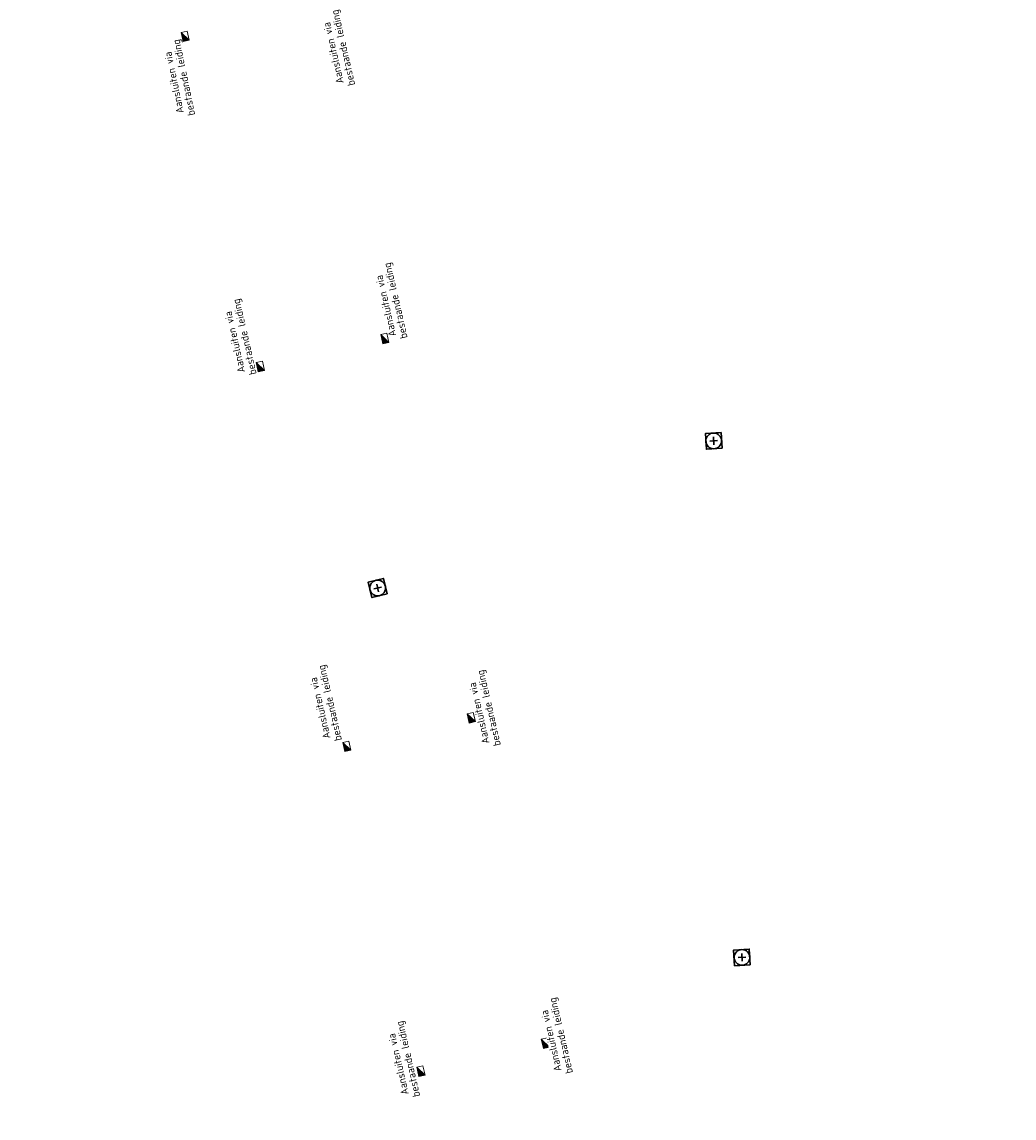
# Model space of a CAD drawing. Header units: metres. Extents: x 162336 to 163132, y 502484 to 502926.
# Tile 15 of 37: x 162361 to 162408, y 502763 to 502816. Entities that reach past the tile are written whole.
import ezdxf

# ---------------------------------------------------------------- set-up
doc = ezdxf.new("R2010")
doc.units = ezdxf.units.M
for name, color, linetype, lineweight in [('N-WE-GW-GROND_TEELAARDE-A-200', 7, 'Continuous', 18), ('N-WE-RI-HWA_KOLK-S', 150, 'Continuous', 13), ('N-WE-RI-PUT-OPHOOGTEBRENGEN_HWA-S', 150, 'Continuous', 30), ('N-WE-RI-PUT-OPHOOGTEBRENGEN_VWA-S', 20, 'Continuous', 30), ('X-XX-AL-LEGENDA-G', 7, 'Continuous', 0)]:
    doc.layers.add(name, color=color, linetype=linetype, lineweight=lineweight)
doc.layers.add('N-WE-RI-HWA_KOLK-S-200', color=150, linetype='Continuous', lineweight=25, true_color=0x007fff)
doc.styles.add('NLCS-ISO-T18', font='NLCS-ISO.ttf', dxfattribs={"height": 0.0018})

# ---------------------------------------------------------------- blocks, each defined once
blk = doc.blocks.new('N-SRI-KOLK_TROTTOIR-SO77')
at = {"layer": 'N-WE-RI-HWA_KOLK-S', "linetype": 'Continuous'}
blk.add_hatch(color=256, dxfattribs=at).paths.add_polyline_path([(-0.342, 0.153), (-0.243, -0.286), (0.05, -0.219)])
at = {"layer": 'N-WE-RI-HWA_KOLK-S', "ltscale": 0.2}
blk.add_line((0.05, -0.219), (-0.342, 0.153), dxfattribs=at)
at = {"layer": 'N-WE-RI-HWA_KOLK-S', "ltscale": 0.2, "flags": 128}
blk.add_lwpolyline([(0.05, -0.219), (-0.05, 0.219), (-0.342, 0.153), (-0.243, -0.286), (0.05, -0.219)], dxfattribs=at)
blk = doc.blocks.new('N-SRI-KOLK_TROTTOIR-SO78')
at = {"layer": 'N-WE-RI-HWA_KOLK-S', "linetype": 'Continuous'}
blk.add_hatch(color=256, dxfattribs=at).paths.add_polyline_path([(-0.342, 0.153), (-0.243, -0.286), (0.05, -0.219)])
at = {"layer": 'N-WE-RI-HWA_KOLK-S', "ltscale": 0.2}
blk.add_line((0.05, -0.219), (-0.342, 0.153), dxfattribs=at)
at = {"layer": 'N-WE-RI-HWA_KOLK-S', "ltscale": 0.2, "flags": 128}
blk.add_lwpolyline([(0.05, -0.219), (-0.05, 0.219), (-0.342, 0.153), (-0.243, -0.286), (0.05, -0.219)], dxfattribs=at)
blk = doc.blocks.new('N-SRI-KOLK_TROTTOIR-SO79')
at = {"layer": 'N-WE-RI-HWA_KOLK-S', "linetype": 'Continuous'}
blk.add_hatch(color=256, dxfattribs=at).paths.add_polyline_path([(-0.342, 0.153), (-0.243, -0.286), (0.05, -0.219)])
at = {"layer": 'N-WE-RI-HWA_KOLK-S', "ltscale": 0.2}
blk.add_line((0.05, -0.219), (-0.342, 0.153), dxfattribs=at)
at = {"layer": 'N-WE-RI-HWA_KOLK-S', "ltscale": 0.2, "flags": 128}
blk.add_lwpolyline([(0.05, -0.219), (-0.05, 0.219), (-0.342, 0.153), (-0.243, -0.286), (0.05, -0.219)], dxfattribs=at)
blk = doc.blocks.new('N-SRI-KOLK_TROTTOIR-SO80')
at = {"layer": 'N-WE-RI-HWA_KOLK-S', "linetype": 'Continuous'}
blk.add_hatch(color=256, dxfattribs=at).paths.add_polyline_path([(-0.342, 0.153), (-0.243, -0.286), (0.05, -0.219)])
at = {"layer": 'N-WE-RI-HWA_KOLK-S', "ltscale": 0.2}
blk.add_line((0.05, -0.219), (-0.342, 0.153), dxfattribs=at)
at = {"layer": 'N-WE-RI-HWA_KOLK-S', "ltscale": 0.2, "flags": 128}
blk.add_lwpolyline([(0.05, -0.219), (-0.05, 0.219), (-0.342, 0.153), (-0.243, -0.286), (0.05, -0.219)], dxfattribs=at)
blk = doc.blocks.new('N-SRI-KOLK_TROTTOIR-SO83')
at = {"layer": 'N-WE-RI-HWA_KOLK-S', "linetype": 'Continuous'}
blk.add_hatch(color=256, dxfattribs=at).paths.add_polyline_path([(-0.342, 0.153), (-0.243, -0.286), (0.05, -0.219)])
at = {"layer": 'N-WE-RI-HWA_KOLK-S', "ltscale": 0.2}
blk.add_line((0.05, -0.219), (-0.342, 0.153), dxfattribs=at)
at = {"layer": 'N-WE-RI-HWA_KOLK-S', "ltscale": 0.2, "flags": 128}
blk.add_lwpolyline([(0.05, -0.219), (-0.05, 0.219), (-0.342, 0.153), (-0.243, -0.286), (0.05, -0.219)], dxfattribs=at)
blk = doc.blocks.new('N-SRI-KOLK_TROTTOIR-SO84')
at = {"layer": 'N-WE-RI-HWA_KOLK-S', "linetype": 'Continuous'}
blk.add_hatch(color=256, dxfattribs=at).paths.add_polyline_path([(-0.342, 0.153), (-0.243, -0.286), (0.05, -0.219)])
at = {"layer": 'N-WE-RI-HWA_KOLK-S', "ltscale": 0.2}
blk.add_line((0.05, -0.219), (-0.342, 0.153), dxfattribs=at)
at = {"layer": 'N-WE-RI-HWA_KOLK-S', "ltscale": 0.2, "flags": 128}
blk.add_lwpolyline([(0.05, -0.219), (-0.05, 0.219), (-0.342, 0.153), (-0.243, -0.286), (0.05, -0.219)], dxfattribs=at)
blk = doc.blocks.new('N-SRI-KOLK_TROTTOIR-SO85')
at = {"layer": 'N-WE-RI-HWA_KOLK-S', "linetype": 'Continuous'}
blk.add_hatch(color=256, dxfattribs=at).paths.add_polyline_path([(-0.342, 0.153), (-0.243, -0.286), (0.05, -0.219)])
at = {"layer": 'N-WE-RI-HWA_KOLK-S', "ltscale": 0.2}
blk.add_line((0.05, -0.219), (-0.342, 0.153), dxfattribs=at)
at = {"layer": 'N-WE-RI-HWA_KOLK-S', "ltscale": 0.2, "flags": 128}
blk.add_lwpolyline([(0.05, -0.219), (-0.05, 0.219), (-0.342, 0.153), (-0.243, -0.286), (0.05, -0.219)], dxfattribs=at)
blk = doc.blocks.new('N-SRI-PUT_OPHOOGTEBRENGEN-SO75')
at = {"layer": 'N-WE-RI-PUT-OPHOOGTEBRENGEN_HWA-S', "ltscale": 0.235646, "flags": 128}
for points in [[(0.457, -0.274), (0.274, 0.457), (-0.457, 0.274), (-0.274, -0.457), (0.457, -0.274)], [(0.183, 0.046), (-0.183, -0.046)], [(-0.046, 0.183), (0.046, -0.183)]]:
    blk.add_lwpolyline(points, dxfattribs=at)
at = {"layer": 'N-WE-RI-PUT-OPHOOGTEBRENGEN_HWA-S', "ltscale": 0.235646}
blk.add_circle((0, 0), 0.377, dxfattribs=at)
blk = doc.blocks.new('N-SRI-PUT_OPHOOGTEBRENGEN-SO74')
at = {"layer": 'N-WE-RI-PUT-OPHOOGTEBRENGEN_VWA-S', "ltscale": 0.235646, "flags": 128}
for points in [[(0.4, -0.352), (0.352, 0.4), (-0.4, 0.352), (-0.352, -0.4), (0.4, -0.352)], [(0.188, 0.012), (-0.188, -0.012)], [(-0.012, 0.188), (0.012, -0.188)]]:
    blk.add_lwpolyline(points, dxfattribs=at)
at = {"layer": 'N-WE-RI-PUT-OPHOOGTEBRENGEN_VWA-S', "ltscale": 0.235646}
blk.add_circle((0, 0), 0.377, dxfattribs=at)

msp = doc.modelspace()

# ---------------------------------------------------------------- hatches: boundary and pattern name
at = {"layer": 'N-WE-GW-GROND_TEELAARDE-A-200'}
h = msp.add_hatch(dxfattribs=at)
h.set_pattern_fill('AGW-GROND_TEELAARDE-SO', color=256, scale=0.2, pattern_type=2)
h.set_pattern_definition([(90, (0, 0), (-0.2, 1e-17), [])])
h.paths.add_polyline_path([(162421.517, 502819.726), (162435.034, 502820.576), (162435.169, 502820.432), (162435.343, 502820.275), (162435.553, 502820.121), (162435.897, 502819.944), (162436.228, 502819.841), (162436.649, 502819.789), (162442.014, 502820.095), (162442.181, 502820.21), (162442.325, 502817.953), (162445.008, 502818.123), (162446.244, 502817.251), (162443.192, 502817.061), (162443.511, 502811.925), (162442.505, 502811.858), (162442.17, 502817.226), (162424.634, 502816.13), (162424.643, 502815.982), (162424.967, 502810.771), (162422.081, 502810.59)])
edge = h.paths.add_edge_path(flags=16)
edge.add_ellipse((162362.043, 502852.57), major_axis=(-0.0024, 0.0374), ratio=0.999228, start_angle=0, end_angle=360, ccw=False)
edge = h.paths.add_edge_path(flags=16)
edge.add_ellipse((162362.585, 502843.074), major_axis=(-0.0024, 0.0374), ratio=0.999228, start_angle=0, end_angle=360, ccw=False)
edge = h.paths.add_edge_path(flags=16)
edge.add_ellipse((162361.375, 502862.47), major_axis=(-0.0024, 0.0374), ratio=0.999228, start_angle=0, end_angle=360, ccw=False)
h.paths.add_polyline_path([(162362.219, 502859.55), (162362.319, 502859.557), (162363.515, 502840.078), (162363.415, 502840.072), (162363.443, 502839.623), (162363.543, 502839.629), (162363.629, 502838.217), (162362.822, 502838.159), (162362.786, 502838.484), (162362.788, 502838.484), (162362.758, 502838.774), (162362.163, 502845.491), (162360.898, 502866.676), (162361.878, 502866.739), (162362.291, 502860.006), (162362.191, 502860)])
h.paths.add_polyline_path([(162370.36, 502859.13), (162370.182, 502861.923), (162370.463, 502861.92), (162370.486, 502861.402), (162370.779, 502861.415), (162370.814, 502860.896), (162371.337, 502860.935), (162371.387, 502859.961), (162371.777, 502859.979), (162371.78, 502859.223)])
edge = h.paths.add_edge_path(flags=16)
edge.add_ellipse((162389.544, 502924.307), major_axis=(-0.0024, 0.0375), ratio=0.999228, start_angle=0, end_angle=360, ccw=False)
edge = h.paths.add_edge_path(flags=16)
edge.add_ellipse((162379.964, 502923.711), major_axis=(-0.0024, 0.0375), ratio=0.999228, start_angle=0, end_angle=360, ccw=False)
h.paths.add_polyline_path([(162371.042, 502923.041), (162371.029, 502923.547), (162371.022, 502923.655), (162398.112, 502925.305), (162398.145, 502924.764)])
edge = h.paths.add_edge_path(flags=16)
edge.add_ellipse((162472.361, 502871.473), major_axis=(-0.0024, 0.0375), ratio=0.999228, start_angle=0, end_angle=360, ccw=False)
edge = h.paths.add_edge_path(flags=16)
edge.add_ellipse((162472.286, 502872.403), major_axis=(-0.0024, 0.0375), ratio=0.999228, start_angle=0, end_angle=360, ccw=False)
edge = h.paths.add_edge_path(flags=16)
edge.add_ellipse((162481.311, 502872.974), major_axis=(-0.0024, 0.0375), ratio=0.999228, start_angle=0, end_angle=360, ccw=False)
edge = h.paths.add_edge_path(flags=16)
edge.add_ellipse((162481.4, 502872.078), major_axis=(-0.0024, 0.0375), ratio=0.999228, start_angle=0, end_angle=360, ccw=False)
edge = h.paths.add_edge_path(flags=16)
edge.add_ellipse((162491.481, 502873.637), major_axis=(-0.0024, 0.0375), ratio=0.999228, start_angle=0, end_angle=360, ccw=False)
edge = h.paths.add_edge_path()
edge.add_line((162491.614, 502871.718), (162490.496, 502871.657))
edge.add_line((162490.496, 502871.657), (162490.491, 502871.77))
edge.add_line((162490.491, 502871.77), (162478.157, 502870.992))
edge.add_line((162478.157, 502870.992), (162470.974, 502870.605))
edge.add_line((162470.974, 502870.605), (162470.856, 502872.5))
edge.add_line((162470.856, 502872.5), (162485.627, 502873.415))
edge.add_line((162485.627, 502873.415), (162493.227, 502873.874))
edge.add_line((162493.227, 502873.874), (162492.846, 502880.392))
edge.add_line((162492.846, 502880.392), (162493.987, 502880.465))
edge.add_line((162493.987, 502880.465), (162494.519, 502871.874))
edge.add_line((162494.519, 502871.874), (162491.646, 502871.719))
edge.add_ellipse((162491.628, 502871.752), major_axis=(-0.0024, 0.0375), ratio=0.999228, start_angle=204.2611, end_angle=514.6215)
h.paths.add_polyline_path([(162503.076, 502855.443), (162503.175, 502855.449), (162503.182, 502855.349), (162507.723, 502855.63), (162508.325, 502845.898), (162508.826, 502845.929), (162509.922, 502845.996), (162508.48, 502869.305), (162502.561, 502868.939), (162502.362, 502868.295), (162502.373, 502866.891)])
h.paths.add_polyline_path([(162538.734, 502870.453), (162538.737, 502870.459), (162538.743, 502870.478), (162538.747, 502870.497), (162538.75, 502870.516), (162538.751, 502870.535), (162538.75, 502870.553), (162538.747, 502870.572), (162538.743, 502870.591), (162538.737, 502870.611), (162538.729, 502870.629), (162538.722, 502870.641), (162538.703, 502870.938), (162537.951, 502870.89), (162537.968, 502870.619), (162537.965, 502870.611), (162537.958, 502870.591), (162537.954, 502870.572), (162537.952, 502870.553), (162537.951, 502870.535), (162537.952, 502870.516), (162537.954, 502870.497), (162537.958, 502870.478), (162537.965, 502870.459), (162537.973, 502870.44), (162537.98, 502870.426), (162537.999, 502870.138), (162538.751, 502870.186)], flags=16)
edge = h.paths.add_edge_path(flags=16)
edge.add_ellipse((162531.906, 502869.982), major_axis=(-0.25, 0), ratio=1, start_angle=-146.5113, end_angle=206.759, ccw=False)
edge.add_line((162532.115, 502870.12), (162532.13, 502870.095))
edge = h.paths.add_edge_path(flags=16)
edge.add_ellipse((162511.919, 502869.277), major_axis=(-0.0024, 0.0375), ratio=0.999228, start_angle=0, end_angle=360, ccw=False)
edge = h.paths.add_edge_path(flags=16)
edge.add_ellipse((162522.497, 502868.462), major_axis=(-0.0024, 0.0375), ratio=0.999228, start_angle=0, end_angle=360, ccw=False)
edge = h.paths.add_edge_path(flags=16)
edge.add_ellipse((162522.447, 502869.89), major_axis=(-0.0024, 0.0375), ratio=0.999228, start_angle=0, end_angle=360, ccw=False)
edge = h.paths.add_edge_path(flags=16)
edge.add_ellipse((162532.379, 502869.057), major_axis=(-0.0024, 0.0375), ratio=0.999228, start_angle=0, end_angle=360, ccw=False)
edge = h.paths.add_edge_path()
edge.add_line((162511.902, 502867.747), (162510.21, 502867.645))
edge.add_line((162510.21, 502867.645), (162510.109, 502869.306))
edge.add_line((162510.109, 502869.306), (162538.74, 502871.078))
edge.add_line((162538.74, 502871.078), (162538.844, 502869.377))
edge.add_line((162538.844, 502869.377), (162511.943, 502867.75))
edge.add_ellipse((162511.92, 502867.78), major_axis=(-0.0024, 0.0375), ratio=0.999228, start_angle=212.8954, end_angle=506.7392)
edge = h.paths.add_edge_path(flags=16)
edge.add_ellipse((162554.017, 502704.407), major_axis=(-0.25, 0), ratio=1, start_angle=-19.7806, end_angle=333.4897, ccw=False)
edge.add_line((162553.781, 502704.492), (162553.793, 502704.519))
edge = h.paths.add_edge_path()
edge.add_ellipse((162551.443, 502714.761), major_axis=(-0.579, 0), ratio=1, start_angle=88.3276, end_angle=98.4248)
edge.add_line((162551.528, 502714.188), (162556.303, 502714.513))
edge.add_line((162556.303, 502714.513), (162556.577, 502710.125))
edge.add_line((162556.577, 502710.125), (162556.776, 502710.137))
edge.add_line((162556.776, 502710.137), (162556.846, 502709.236))
edge.add_line((162556.846, 502709.236), (162552.732, 502708.974))
edge.add_line((162552.732, 502708.974), (162552.986, 502704.982))
edge.add_line((162552.986, 502704.982), (162557.154, 502705.248))
edge.add_line((162557.154, 502705.248), (162557.171, 502705.029))
edge.add_line((162557.171, 502705.029), (162577.095, 502706.273))
edge.add_line((162577.095, 502706.273), (162577.219, 502706.826))
edge.add_line((162577.219, 502706.826), (162577.305, 502705.378))
edge.add_line((162577.305, 502705.378), (162549.792, 502703.693))
edge.add_line((162549.792, 502703.693), (162549.16, 502713.814))
edge.add_line((162549.16, 502713.814), (162549.362, 502713.826))
edge.add_line((162549.362, 502713.826), (162549.356, 502713.926))
edge.add_line((162549.356, 502713.926), (162550.264, 502713.982))
edge.add_ellipse((162550.22, 502714.681), major_axis=(-0.7, 0), ratio=1, start_angle=93.5531, end_angle=128.9932)
edge.add_line((162550.661, 502714.137), (162551.426, 502714.182))
edge = h.paths.add_edge_path(flags=16)
edge.add_ellipse((162508.182, 502708.963), major_axis=(-0.0024, 0.0375), ratio=0.999228, start_angle=0, end_angle=360, ccw=False)
edge = h.paths.add_edge_path(flags=16)
edge.add_ellipse((162498.418, 502708.139), major_axis=(-0.0024, 0.0375), ratio=0.999228, start_angle=0, end_angle=360, ccw=False)
edge = h.paths.add_edge_path(flags=16)
edge.add_ellipse((162487.929, 502707.676), major_axis=(-0.0024, 0.0375), ratio=0.999228, start_angle=0, end_angle=360, ccw=False)
edge = h.paths.add_edge_path(flags=16)
edge.add_ellipse((162478.214, 502707.105), major_axis=(-0.0024, 0.0375), ratio=0.999228, start_angle=0, end_angle=360, ccw=False)
h.paths.add_polyline_path([(162476.685, 502707.087), (162505.879, 502708.912), (162539.79, 502710.978), (162539.851, 502709.987), (162476.746, 502706.099)])
edge = h.paths.add_edge_path(flags=16)
edge.add_ellipse((162395.834, 502721.362), major_axis=(-0.0024, 0.0374), ratio=0.999228, start_angle=0, end_angle=360, ccw=False)
edge = h.paths.add_edge_path(flags=16)
edge.add_ellipse((162396.47, 502711.185), major_axis=(-0.0024, 0.0374), ratio=0.999228, start_angle=0, end_angle=360, ccw=False)
edge = h.paths.add_edge_path()
edge.add_line((162395.383, 502731.715), (162396.765, 502708.907))
edge.add_line((162396.765, 502708.907), (162397.036, 502704.3))
edge.add_line((162397.036, 502704.3), (162396.295, 502704.256))
edge.add_line((162396.295, 502704.256), (162395.798, 502704.697))
edge.add_line((162395.798, 502704.697), (162394.018, 502733.935))
edge.add_line((162394.018, 502733.935), (162394.9, 502734.934))
edge.add_line((162394.9, 502734.934), (162395.187, 502734.952))
edge.add_line((162395.187, 502734.952), (162395.379, 502731.782))
edge.add_ellipse((162395.364, 502731.747), major_axis=(-0.0024, 0.0374), ratio=0.999228, start_angle=333.5251, end_angle=566.1217)
edge = h.paths.add_edge_path(flags=16)
edge.add_ellipse((162599.331, 502707.364), major_axis=(-0.0024, 0.0375), ratio=0.999228, start_angle=0, end_angle=360, ccw=False)
edge = h.paths.add_edge_path(flags=16)
edge.add_ellipse((162589.565, 502706.823), major_axis=(-0.0024, 0.0375), ratio=0.999228, start_angle=0, end_angle=360, ccw=False)
edge = h.paths.add_edge_path()
edge.add_ellipse((162583.961, 502706.24), major_axis=(-0.25, 0), ratio=1, start_angle=93.4892, end_angle=273.4892)
edge.add_line((162583.945, 502706.489), (162583.943, 502706.535))
edge.add_line((162583.943, 502706.535), (162608.977, 502708.062))
edge.add_line((162608.977, 502708.062), (162609.022, 502707.322))
edge.add_line((162609.022, 502707.322), (162583.988, 502705.788))
edge.add_line((162583.988, 502705.788), (162583.976, 502705.99))
edge = h.paths.add_edge_path(flags=16)
edge.add_ellipse((162616.144, 502666.519), major_axis=(-0.0024, 0.0374), ratio=0.999228, start_angle=0, end_angle=360, ccw=False)
edge = h.paths.add_edge_path(flags=16)
edge.add_ellipse((162615.418, 502676.401), major_axis=(-0.0024, 0.0374), ratio=0.999228, start_angle=0, end_angle=360, ccw=False)
edge = h.paths.add_edge_path()
edge.add_ellipse((162615.429, 502664.807), major_axis=(-0.25, 0), ratio=1, start_angle=33.4892, end_angle=333.4892)
edge.add_line((162615.205, 502664.919), (162615.153, 502664.945))
edge.add_line((162615.153, 502664.945), (162613.958, 502684.042))
edge.add_line((162613.958, 502684.042), (162615.141, 502684.116))
edge.add_line((162615.141, 502684.116), (162615.159, 502683.799))
edge.add_line((162615.159, 502683.799), (162616.307, 502665.548))
edge.add_line((162616.307, 502665.548), (162616.303, 502665.534))
edge.add_line((162616.303, 502665.534), (162616.301, 502665.515))
edge.add_line((162616.301, 502665.515), (162616.3, 502665.496))
edge.add_line((162616.3, 502665.496), (162616.301, 502665.477))
edge.add_line((162616.301, 502665.477), (162616.303, 502665.458))
edge.add_line((162616.303, 502665.458), (162616.308, 502665.439))
edge.add_line((162616.308, 502665.439), (162616.314, 502665.42))
edge.add_line((162616.314, 502665.42), (162616.315, 502665.418))
edge.add_line((162616.315, 502665.418), (162616.722, 502658.942))
edge.add_line((162616.722, 502658.942), (162615.533, 502658.854))
edge.add_line((162615.533, 502658.854), (162615.172, 502664.637))
edge.add_line((162615.172, 502664.637), (162615.22, 502664.669))
h.paths.add_polyline_path([(162613.807, 502655.383), (162613.598, 502658.712), (162613.638, 502658.715), (162613.934, 502653.992), (162582.144, 502652.018), (162582.063, 502653.317)])
h.paths.add_polyline_path([(162630.424, 502647.556), (162630.699, 502642.626), (162628.4, 502642.494), (162627.777, 502642.458), (162627.786, 502642.278), (162603.433, 502640.765), (162603.114, 502645.897), (162602.077, 502645.841), (162602.105, 502645.392), (162602.141, 502645.394), (162602.467, 502640.049), (162633.855, 502641.963), (162634.145, 502641.982), (162633.881, 502644.367), (162633.717, 502645), (162633.378, 502645.727), (162632.876, 502646.364), (162632.286, 502646.854), (162631.624, 502647.211)])
edge = h.paths.add_edge_path(flags=16)
edge.add_ellipse((162567.845, 502652.2), major_axis=(-0.0024, 0.0375), ratio=0.999228, start_angle=0, end_angle=360, ccw=False)
edge = h.paths.add_edge_path()
edge.add_line((162548.046, 502650.768), (162548.03, 502651.015))
edge.add_line((162548.03, 502651.015), (162549.486, 502651.109))
edge.add_line((162549.486, 502651.109), (162549.486, 502650.517))
edge.add_line((162549.486, 502650.517), (162550.286, 502650.517))
edge.add_line((162550.286, 502650.517), (162550.286, 502651.16))
edge.add_line((162550.286, 502651.16), (162558.56, 502651.693))
edge.add_ellipse((162558.587, 502651.719), major_axis=(-0.0024, 0.0375), ratio=0.999228, start_angle=129.7834, end_angle=230.2968)
edge.add_line((162558.617, 502651.697), (162573.877, 502652.68))
edge.add_line((162573.877, 502652.68), (162573.944, 502651.609))
edge.add_line((162573.944, 502651.609), (162548.093, 502650.004))
edge.add_line((162548.093, 502650.004), (162548.05, 502650.705))
edge.add_ellipse((162548.028, 502650.735), major_axis=(-0.0024, 0.0375), ratio=0.999228, start_angle=211.6727, end_angle=328.1784)
edge = h.paths.add_edge_path(flags=16)
edge.add_ellipse((162430.665, 502659.865), major_axis=(-0.0024, 0.0375), ratio=0.999228, start_angle=0, end_angle=360, ccw=False)
edge = h.paths.add_edge_path(flags=16)
edge.add_ellipse((162420.419, 502659.642), major_axis=(-0.0024, 0.0375), ratio=0.999228, start_angle=0, end_angle=360, ccw=False)
edge = h.paths.add_edge_path(flags=16)
edge.add_ellipse((162411.256, 502659.155), major_axis=(-0.0024, 0.0375), ratio=0.999228, start_angle=0, end_angle=360, ccw=False)
h.paths.add_polyline_path([(162435.507, 502661.043), (162435.323, 502659.857), (162409.633, 502658.262), (162409.562, 502659.421), (162417.311, 502659.909), (162417.311, 502659.564), (162418.111, 502659.564), (162418.111, 502659.962)])
edge = h.paths.add_edge_path()
edge.add_arc((162406.536, 502665.135), 0.25, 314.1361, 386.759)
edge.add_line((162406.759, 502665.248), (162406.744, 502665.273))
edge.add_arc((162406.536, 502665.135), 0.25, 33.4892, 53.1521)
edge.add_line((162406.686, 502665.335), (162405.617, 502682.119))
edge.add_line((162405.617, 502682.119), (162404.587, 502699.361))
edge.add_line((162404.587, 502699.361), (162405.114, 502699.394))
edge.add_line((162405.114, 502699.394), (162407.566, 502659.298))
edge.add_line((162407.566, 502659.298), (162407.073, 502659.267))
edge.add_line((162407.073, 502659.267), (162407.068, 502659.343))
edge.add_line((162407.068, 502659.343), (162407.062, 502659.43))
edge.add_line((162407.062, 502659.43), (162406.71, 502664.956))
h.paths.add_polyline_path([(162384.175, 502626.989), (162385.046, 502626.592), (162372.825, 502599.014), (162371.335, 502595.495), (162370.722, 502593.495), (162370.394, 502591.743), (162370.27, 502590.819), (162370.22, 502589.04), (162370.38, 502587.03), (162370.565, 502585.909), (162371.415, 502583.295), (162372.193, 502581.707), (162370.908, 502584.33), (162369.966, 502586.806), (162369.747, 502588.04), (162369.616, 502589.543), (162369.609, 502591.028), (162369.765, 502592.585), (162370.157, 502594.429), (162370.745, 502596.215), (162373.739, 502603.155), (162382.073, 502622.389), (162383.982, 502627.016)])
h.paths.add_polyline_path([(162633.546, 502600.513), (162633.828, 502595.971), (162634.923, 502596.039), (162635.361, 502596.088), (162635.807, 502596.254), (162636.127, 502596.481), (162636.395, 502596.782), (162636.609, 502597.185), (162636.68, 502597.521), (162636.692, 502597.852), (162636.458, 502601.632), (162636.458, 502601.69), (162604.902, 502599.753), (162604.852, 502599.75), (162605.149, 502595.651), (162605.325, 502595.091), (162605.529, 502594.771), (162606.031, 502594.327), (162606.489, 502594.101), (162606.98, 502594.014), (162607.398, 502594.03), (162607.379, 502594.329), (162607.479, 502594.335), (162607.197, 502598.877)])

# ---------------------------------------------------------------- block references
at = {"layer": 'N-WE-RI-HWA_KOLK-S-200', "color": 7, "linetype": 'Continuous', "lineweight": 0}
for name, p in [('N-SRI-KOLK_TROTTOIR-SO77', (162368.874, 502815.075)), ('N-SRI-KOLK_TROTTOIR-SO85', (162378.455, 502800.579)), ('N-SRI-KOLK_TROTTOIR-SO78', (162372.483, 502799.239)), ('N-SRI-KOLK_TROTTOIR-SO84', (162382.601, 502782.384)), ('N-SRI-KOLK_TROTTOIR-SO79', (162376.636, 502781.018)), ('N-SRI-KOLK_TROTTOIR-SO83', (162386.159, 502766.775)), ('N-SRI-KOLK_TROTTOIR-SO80', (162380.188, 502765.431))]:
    msp.add_blockref(name, p, dxfattribs=at)
at = {"layer": 'N-WE-RI-PUT-OPHOOGTEBRENGEN_HWA-S', "color": 7, "linetype": 'Continuous', "lineweight": 0}
msp.add_blockref('N-SRI-PUT_OPHOOGTEBRENGEN-SO75', (162377.966, 502788.577), dxfattribs=at)
at = {"layer": 'N-WE-RI-PUT-OPHOOGTEBRENGEN_VWA-S'}
for p in [(162394.086, 502795.635), (162395.443, 502770.855)]:
    msp.add_blockref('N-SRI-PUT_OPHOOGTEBRENGEN-SO74', p, dxfattribs=at)

# ---------------------------------------------------------------- next in the draw order: texts
at = {"layer": 'X-XX-AL-LEGENDA-G', "color": 7, "linetype": 'Continuous', "lineweight": 0, "char_height": 0.36, "attachment_point": 7, "line_spacing_factor": 0.85, "style": 'NLCS-ISO-T18', "bg_fill": 3, "box_fill_scale": 1, "bg_fill_color": 256, "bg_fill_transparency": 0}
for insert, rotation in [((162376.994, 502812.744), 102.8024), ((162369.316, 502811.301), 101.5894), ((162379.509, 502800.611), 102.8024), ((162372.266, 502798.876), 102.8024), ((162376.358, 502781.314), 102.8024), ((162383.983, 502781.07), 102.8024), ((162387.443, 502765.353), 102.8024), ((162380.111, 502764.231), 102.8024)]:
    msp.add_mtext(' Aansluiten via\\Pbestaande leiding', dxfattribs=dict(at, insert=insert, rotation=rotation))

doc.saveas('drawing.dxf')
